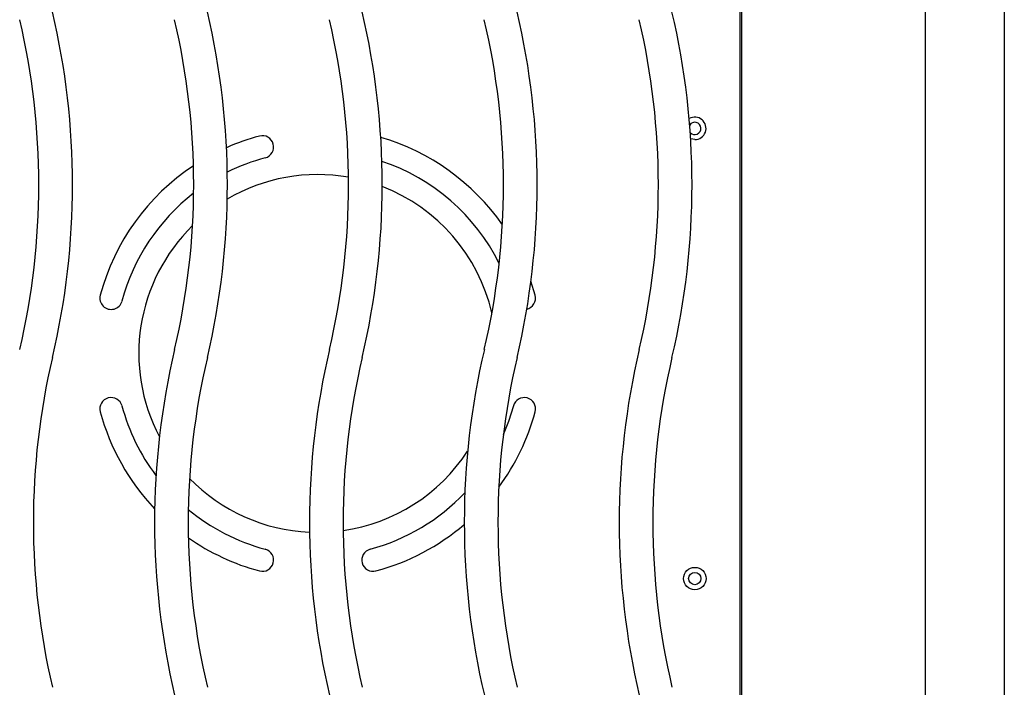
# Model space of a CAD drawing. Header units: inches. Extents: x 35 to 165, y 14 to 119.
# Tile 22 of 39: x 68 to 79, y 79 to 87. Entities that reach past the tile are written whole.
import ezdxf

# ---------------------------------------------------------------- set-up
doc = ezdxf.new("R2010")
doc.units = ezdxf.units.IN
doc.header["$LTSCALE"] = 12
doc.header["$MEASUREMENT"] = 0

msp = doc.modelspace()

# ---------------------------------------------------------------- linework, layer by layer
at = {"color": 7, "linetype": 'Continuous', "lineweight": 25}
for p, q in [((78.0628, 73.8796), (78.0628, 93.9351)), ((78.9378, 93.8031), (78.9378, 74.4017)), ((76.0248, 74.0333), (76.0248, 91.9085)), ((76.0003, 91.2286), (76.0003, 74.7131)), ((73.7277, 83.6179), (73.6809, 83.7724))]:
    msp.add_line(p, q, dxfattribs=at)
at = {"color": 7, "linetype": 'Continuous', "lineweight": 25, "flags": 128}
for points in [[(75.5003, 85.3459), (75.4576, 85.3534), (75.4545, 85.3546)], [(73.4862, 82.3885), (73.4323, 82.2155), (73.3742, 82.069)]]:
    msp.add_lwpolyline(points, dxfattribs=at)
at = {"color": 7, "linetype": 'Continuous', "lineweight": 25}
for radius in [0.125, 0.068]:
    msp.add_circle((75.5003, 80.4709), radius, dxfattribs=at)
for centre, radius, start, end in [((60.2154, 84.8459), 8.3745, 346.76135, 13.23865), ((61.9354, 84.8459), 8.3745, 346.76135, 13.23865), ((63.6554, 84.8459), 8.3745, 346.76135, 13.23865), ((65.3754, 84.8459), 8.3745, 346.76135, 13.23865), ((67.0954, 84.8459), 8.3745, 346.76135, 13.23865), ((60.2154, 84.8459), 8.0005, 346.76135, 13.23865), ((61.9354, 84.8459), 8.0005, 346.76135, 13.23865), ((63.6554, 84.8459), 8.0005, 346.76135, 13.23865), ((65.3754, 84.8459), 8.0005, 346.76135, 13.23865), ((67.0954, 84.8459), 8.0005, 346.76135, 13.23865), ((75.5003, 85.4709), 0.125, 270, 120.03477), ((75.5003, 85.4709), 0.068, 222.07286, 146.43266), ((71.3128, 82.9709), 2.5, 105, 113.90309), ((70.6982, 85.2649), 0.125, 285, 105), ((71.3128, 82.9709), 2.5, 34.88764, 73.72468), ((71.3128, 82.9709), 2.25, 105, 116.50305), ((71.3128, 82.9709), 2.25, 26.41026, 71.52277), ((71.3128, 82.9709), 2.5, 123.49537, 165), ((71.3128, 82.9709), 1.987, 80.06982, 120.36499), ((71.3128, 82.9709), 2.25, 127.75028, 165), ((71.3128, 82.9709), 1.987, 13.10601, 68.84594), ((71.3128, 82.9709), 1.987, 134.38519, 207.77143), ((69.0188, 83.5856), 0.125, 165, 345), ((73.6069, 83.5856), 0.125, 283.0318, 15), ((77.8753, 81.0959), 8.3745, 166.76135, 193.23865), ((79.5953, 81.0959), 8.3745, 166.76135, 193.23865), ((81.3153, 81.0959), 8.3745, 166.76135, 193.23865), ((83.0353, 81.0959), 8.3745, 166.76135, 193.23865), ((76.1553, 81.0959), 8.0005, 166.76135, 193.23865), ((77.8753, 81.0959), 8.0005, 166.76135, 193.23865), ((79.5953, 81.0959), 8.0005, 166.76135, 193.23865), ((81.3153, 81.0959), 8.0005, 166.76135, 193.23865), ((83.0353, 81.0959), 8.0005, 166.76135, 193.23865), ((69.0188, 82.3562), 0.125, 15, 195), ((73.6069, 82.3562), 0.125, 345, 165), ((71.3128, 82.9709), 2.25, 195, 217.04114), ((71.3128, 82.9709), 2.5, 195, 223.5901), ((71.3128, 82.9709), 2.5, 323.56981, 345), ((71.3128, 82.9709), 1.987, 278.17216, 326.94251), ((71.3128, 82.9709), 1.987, 224.25568, 267.36432), ((71.3128, 82.9709), 2.25, 285, 316.58378), ((71.3128, 82.9709), 2.25, 230.31444, 255), ((71.3128, 82.9709), 2.5, 285, 310.63021), ((71.3128, 82.9709), 2.5, 234.93553, 255), ((70.6982, 80.6768), 0.125, 255, 75), ((71.9275, 80.6768), 0.125, 105, 285)]:
    msp.add_arc(centre, radius, start, end, dxfattribs=at)

doc.saveas('drawing.dxf')
